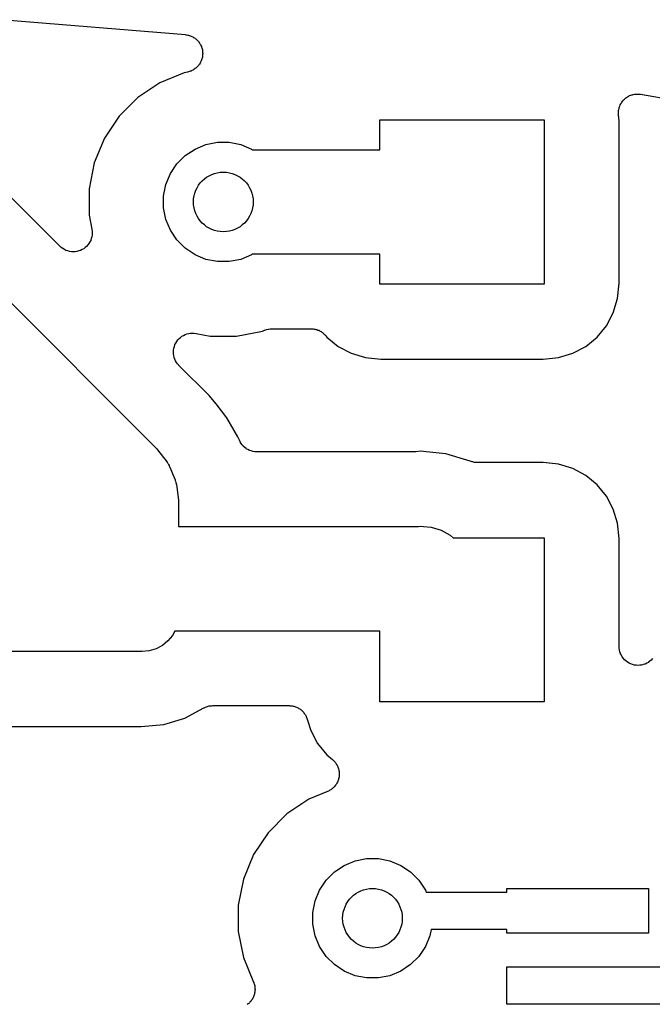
# Model space of a CAD drawing. Extents: x 59.9 to 90.6, y -72.1 to -46.5.
# Tile 21 of 24: x 78.1 to 82.4, y -53.2 to -46.6. Entities that reach past the tile are written whole.
import ezdxf

# ---------------------------------------------------------------- set-up
doc = ezdxf.new("R2010")
doc.units = 0
doc.header["$MEASUREMENT"] = 0
doc.layers.add('BLACK', color=7, linetype='CONTINUOUS')

msp = doc.modelspace()

# ---------------------------------------------------------------- linework, layer by layer
at = {"layer": 'BLACK', "linetype": 'CONTINUOUS'}
for p, q in [((78.0382, -46.5788), (79.2454, -46.679)), ((79.2454, -46.679), (79.2472, -46.6792)), ((79.2472, -46.6792), (79.2542, -46.6806)), ((79.2542, -46.6806), (79.2612, -46.6814)), ((79.2612, -46.6814), (79.2663, -46.683)), ((79.2663, -46.683), (79.2715, -46.684)), ((79.2715, -46.684), (79.2781, -46.6867)), ((79.2781, -46.6867), (79.2849, -46.6888)), ((79.2849, -46.6888), (79.2895, -46.6914)), ((79.2895, -46.6914), (79.2945, -46.6934)), ((79.2945, -46.6934), (79.3004, -46.6973)), ((79.3004, -46.6973), (79.3066, -46.7008)), ((79.3066, -46.7008), (79.3107, -46.7042)), ((79.3107, -46.7042), (79.3151, -46.7071)), ((79.3151, -46.7071), (79.3201, -46.7121)), ((79.3201, -46.7121), (79.3256, -46.7167)), ((79.3256, -46.7167), (79.3289, -46.7208)), ((79.3289, -46.7208), (79.3327, -46.7246)), ((79.3327, -46.7246), (79.3367, -46.7304)), ((79.3367, -46.7304), (79.3411, -46.736)), ((79.3411, -46.736), (79.3436, -46.7407)), ((79.3436, -46.7407), (79.3466, -46.7451)), ((79.3466, -46.7451), (79.3494, -46.7516)), ((79.3494, -46.7516), (79.3526, -46.7579)), ((79.3526, -46.7579), (79.3542, -46.763)), ((79.3542, -46.763), (79.3562, -46.7679)), ((79.3562, -46.7679), (79.3577, -46.7749)), ((79.3577, -46.7749), (79.3597, -46.7817)), ((79.3568, -46.8413), (79.3542, -46.8479)), ((79.3578, -46.8361), (79.3568, -46.8413)), ((79.3594, -46.831), (79.3578, -46.8361)), ((79.3601, -46.824), (79.3594, -46.831)), ((79.3597, -46.7817), (79.3602, -46.787)), ((79.3614, -46.817), (79.3601, -46.824)), ((79.3602, -46.787), (79.3612, -46.7922)), ((79.3612, -46.7922), (79.3613, -46.7993)), ((79.3613, -46.7993), (79.3619, -46.8064)), ((79.3619, -46.8064), (79.3614, -46.8117)), ((79.3614, -46.8117), (79.3614, -46.817)), ((79.3108, -46.9068), (79.3053, -46.9113)), ((79.3167, -46.9028), (79.3108, -46.9068)), ((79.3204, -46.899), (79.3167, -46.9028)), ((79.3245, -46.8956), (79.3204, -46.899)), ((79.329, -46.8902), (79.3245, -46.8956)), ((79.334, -46.8851), (79.329, -46.8902)), ((79.3369, -46.8806), (79.334, -46.8851)), ((79.3403, -46.8765), (79.3369, -46.8806)), ((79.3437, -46.8703), (79.3403, -46.8765)), ((79.3475, -46.8643), (79.3437, -46.8703)), ((79.3495, -46.8594), (79.3475, -46.8643)), ((79.3521, -46.8547), (79.3495, -46.8594)), ((79.3542, -46.8479), (79.3521, -46.8547)), ((79.2375, -46.9346), (79.0737, -47.0024)), ((79.2597, -46.9302), (79.2375, -46.9346)), ((79.2665, -46.9281), (79.2597, -46.9302)), ((79.2735, -46.9266), (79.2665, -46.9281)), ((79.2783, -46.9245), (79.2735, -46.9266)), ((79.2834, -46.923), (79.2783, -46.9245)), ((79.2897, -46.9196), (79.2834, -46.923)), ((79.2962, -46.9168), (79.2897, -46.9196)), ((79.3006, -46.9138), (79.2962, -46.9168)), ((79.3053, -46.9113), (79.3006, -46.9138)), ((79.0737, -47.0024), (78.9263, -47.1009)), ((78.9263, -47.1009), (78.8009, -47.2263)), ((82.1898, -47.1107), (82.1959, -47.1048)), ((82.1959, -47.1048), (82.1992, -47.1026)), ((82.1992, -47.1026), (82.2022, -47.1)), ((82.2022, -47.1), (82.2095, -47.0958)), ((82.2095, -47.0958), (82.2166, -47.0912)), ((82.2166, -47.0912), (82.2203, -47.0897)), ((82.2203, -47.0897), (82.2237, -47.0878)), ((82.2237, -47.0878), (82.2318, -47.0851)), ((82.2318, -47.0851), (82.2396, -47.0819)), ((82.2396, -47.0819), (82.2435, -47.0812)), ((82.2435, -47.0812), (82.2472, -47.0799)), ((82.2472, -47.0799), (82.2556, -47.0788)), ((82.2556, -47.0788), (82.2639, -47.0773)), ((82.2639, -47.0773), (82.2679, -47.0773)), ((82.2679, -47.0773), (82.2718, -47.0768)), ((82.2718, -47.0768), (82.2802, -47.0774)), ((82.2802, -47.0774), (82.2887, -47.0774)), ((82.2887, -47.0774), (82.2926, -47.0782)), ((82.2926, -47.0782), (82.2966, -47.0785)), ((82.2966, -47.0785), (82.6387, -47.1361)), ((82.1527, -47.1736), (82.1544, -47.1654)), ((82.1544, -47.1654), (82.156, -47.1617)), ((82.156, -47.1617), (82.157, -47.1579)), ((82.157, -47.1579), (82.1608, -47.1504)), ((82.1608, -47.1504), (82.1642, -47.1426)), ((82.1642, -47.1426), (82.1664, -47.1393)), ((82.1664, -47.1393), (82.1682, -47.1358)), ((82.1682, -47.1358), (82.1734, -47.1291)), ((82.1734, -47.1291), (82.1782, -47.1221)), ((82.1782, -47.1221), (82.181, -47.1194)), ((82.181, -47.1194), (82.1834, -47.1162)), ((82.1834, -47.1162), (82.1898, -47.1107)), ((78.4043, -48.0972), (77.5029, -47.1958)), ((78.8009, -47.2263), (78.7024, -47.3737)), ((82.1485, -47.2065), (82.1491, -47.1981)), ((82.149, -47.2104), (82.1485, -47.2065)), ((82.1489, -47.2144), (82.149, -47.2104)), ((82.1491, -47.2162), (82.1489, -47.2144)), ((82.1491, -47.1981), (82.1493, -47.1896)), ((82.153, -47.2562), (82.1491, -47.2162)), ((82.1493, -47.1896), (82.1501, -47.1857)), ((82.1501, -47.1857), (82.1504, -47.1818)), ((82.1504, -47.1818), (82.1527, -47.1736)), ((80.55, -47.45), (80.55, -47.25)), ((80.55, -47.25), (81.65, -47.25)), ((81.65, -47.25), (81.65, -48.35)), ((82.153, -48.3438), (82.153, -47.2562)), ((78.7024, -47.3737), (78.6346, -47.5375)), ((79.3105, -47.4455), (79.3833, -47.4154)), ((79.3833, -47.4154), (79.4606, -47.4)), ((79.4606, -47.4), (79.5394, -47.4)), ((79.5394, -47.4), (79.6167, -47.4154)), ((79.6167, -47.4154), (79.6895, -47.4455)), ((79.1893, -47.545), (79.245, -47.4893)), ((79.245, -47.4893), (79.3105, -47.4455)), ((79.6895, -47.4455), (79.6962, -47.45)), ((79.6962, -47.45), (80.55, -47.45)), ((77.1523, -47.5523), (79.0477, -49.4477)), ((78.6346, -47.5375), (78.6, -47.7114)), ((79.1455, -47.6105), (79.1893, -47.545)), ((79.1154, -47.6833), (79.1455, -47.6105)), ((79.1, -47.7606), (79.1154, -47.6833)), ((78.6, -47.7114), (78.6, -47.8886)), ((79.1, -47.8394), (79.1, -47.7606)), ((78.6, -47.8886), (78.6187, -47.9827)), ((79.1154, -47.9167), (79.1, -47.8394)), ((79.1455, -47.9895), (79.1154, -47.9167)), ((78.6198, -48.0211), (78.6185, -48.0334)), ((78.6187, -47.9827), (78.619, -47.984)), ((78.619, -47.984), (78.619, -47.9841)), ((78.619, -47.9841), (78.619, -47.9841)), ((78.619, -47.9841), (78.619, -47.9844)), ((78.619, -47.9844), (78.6201, -47.9967)), ((78.6211, -48.0091), (78.6198, -48.0211)), ((78.6201, -47.9967), (78.6211, -48.0088)), ((78.6211, -48.0088), (78.6211, -48.0089)), ((78.6211, -48.0089), (78.6211, -48.0091)), ((79.1893, -48.055), (79.1455, -47.9895)), ((78.5912, -48.0884), (78.5833, -48.0979)), ((78.599, -48.0791), (78.5912, -48.0884)), ((78.5991, -48.0789), (78.599, -48.0791)), ((78.5992, -48.0788), (78.5991, -48.0789)), ((78.6051, -48.068), (78.5992, -48.0788)), ((78.6109, -48.0574), (78.6051, -48.068)), ((78.611, -48.0572), (78.6109, -48.0574)), ((78.6148, -48.0452), (78.611, -48.0571)), ((78.611, -48.0571), (78.611, -48.0572)), ((78.6184, -48.0337), (78.6148, -48.0452)), ((78.6185, -48.0334), (78.6184, -48.0336)), ((78.6184, -48.0336), (78.6184, -48.0337)), ((79.245, -48.1107), (79.1893, -48.055)), ((78.4138, -48.105), (78.4043, -48.0972)), ((78.4232, -48.1128), (78.4138, -48.105)), ((78.4234, -48.1129), (78.4232, -48.1128)), ((78.4235, -48.113), (78.4234, -48.1129)), ((78.4342, -48.1187), (78.4235, -48.113)), ((78.445, -48.1245), (78.4342, -48.1187)), ((78.4452, -48.1246), (78.445, -48.1245)), ((78.4453, -48.1247), (78.4452, -48.1246)), ((78.4571, -48.1283), (78.4453, -48.1247)), ((78.4687, -48.1319), (78.4571, -48.1283)), ((78.4689, -48.1319), (78.4687, -48.1319)), ((78.469, -48.1319), (78.4689, -48.1319)), ((78.4814, -48.1332), (78.469, -48.1319)), ((78.4934, -48.1344), (78.4814, -48.1332)), ((78.4935, -48.1344), (78.4934, -48.1344)), ((78.4937, -48.1344), (78.4935, -48.1344)), ((78.506, -48.1333), (78.4937, -48.1344)), ((78.518, -48.1322), (78.506, -48.1333)), ((78.5182, -48.1321), (78.518, -48.1322)), ((78.5184, -48.1321), (78.5182, -48.1321)), ((78.5305, -48.1285), (78.5184, -48.1321)), ((78.5418, -48.1251), (78.5305, -48.1285)), ((78.542, -48.1251), (78.5418, -48.1251)), ((78.5421, -48.125), (78.542, -48.1251)), ((78.5534, -48.1191), (78.5421, -48.125)), ((78.5638, -48.1136), (78.5534, -48.1191)), ((78.5639, -48.1135), (78.5638, -48.1136)), ((78.5641, -48.1135), (78.5639, -48.1135)), ((78.5737, -48.1057), (78.5641, -48.1135)), ((78.5831, -48.0981), (78.5737, -48.1057)), ((78.5832, -48.098), (78.5831, -48.0981)), ((78.5833, -48.0979), (78.5832, -48.098)), ((79.3105, -48.1545), (79.245, -48.1107)), ((79.3833, -48.1846), (79.3105, -48.1545)), ((79.6895, -48.1545), (79.6167, -48.1846)), ((79.6962, -48.15), (79.6895, -48.1545)), ((80.55, -48.15), (79.6962, -48.15)), ((80.55, -48.35), (80.55, -48.15)), ((79.4606, -48.2), (79.3833, -48.1846)), ((79.5394, -48.2), (79.4606, -48.2)), ((79.6167, -48.1846), (79.5394, -48.2)), ((81.65, -48.35), (80.55, -48.35)), ((82.1428, -48.448), (82.153, -48.3438)), ((82.1142, -48.5423), (82.1428, -48.448)), ((82.0677, -48.6291), (82.1142, -48.5423)), ((79.2333, -48.6942), (79.2443, -48.6884)), ((79.2443, -48.6884), (79.2444, -48.6883)), ((79.2444, -48.6883), (79.2446, -48.6883)), ((79.2446, -48.6883), (79.2561, -48.6848)), ((79.2561, -48.6848), (79.268, -48.6813)), ((79.268, -48.6813), (79.2682, -48.6812)), ((79.2682, -48.6812), (79.2683, -48.6812)), ((79.2683, -48.6812), (79.2805, -48.68)), ((79.2805, -48.68), (79.2927, -48.6789)), ((79.2927, -48.6789), (79.2929, -48.6789)), ((79.2929, -48.6789), (79.293, -48.6789)), ((79.293, -48.6789), (79.3052, -48.6801)), ((79.3052, -48.6801), (79.3173, -48.6813)), ((79.3173, -48.6813), (79.4114, -48.7)), ((79.5886, -48.7), (79.7625, -48.6654)), ((79.7625, -48.6654), (79.7764, -48.6597)), ((79.7764, -48.6597), (79.7766, -48.6596)), ((79.7766, -48.6596), (79.778, -48.659)), ((79.7766, -48.6596), (79.7766, -48.6596)), ((79.7766, -48.6596), (79.7766, -48.6596)), ((79.778, -48.659), (79.7893, -48.6558)), ((79.7893, -48.6558), (79.8003, -48.6524)), ((79.8003, -48.6524), (79.8011, -48.6523)), ((79.8011, -48.6523), (79.8019, -48.6521)), ((79.8019, -48.6521), (79.8134, -48.6511)), ((79.8134, -48.6511), (79.825, -48.65)), ((79.825, -48.65), (80.0893, -48.65)), ((80.0893, -48.65), (80.0911, -48.65)), ((80.0911, -48.65), (80.0966, -48.6506)), ((80.0966, -48.6506), (80.1022, -48.6507)), ((80.1022, -48.6507), (80.1089, -48.652)), ((80.1089, -48.652), (80.1157, -48.6528)), ((80.1157, -48.6528), (80.121, -48.6545)), ((80.121, -48.6545), (80.1265, -48.6556)), ((80.1265, -48.6556), (80.1328, -48.6582)), ((80.1328, -48.6582), (80.1393, -48.6603)), ((80.1393, -48.6603), (80.1442, -48.663)), ((80.1442, -48.663), (80.1494, -48.6651)), ((80.1494, -48.6651), (80.1551, -48.6689)), ((80.1551, -48.6689), (80.1611, -48.6722)), ((80.1611, -48.6722), (80.1653, -48.6758)), ((80.1653, -48.6758), (80.17, -48.6789)), ((80.17, -48.6789), (80.1748, -48.6837)), ((80.1748, -48.6837), (80.1801, -48.6881)), ((80.1801, -48.6881), (80.1835, -48.6925)), ((82.0053, -48.7053), (82.0677, -48.6291)), ((79.1756, -48.7564), (79.1757, -48.7562)), ((79.1757, -48.7562), (79.1816, -48.7454)), ((79.1816, -48.7454), (79.1873, -48.7348)), ((79.1873, -48.7348), (79.1875, -48.7346)), ((79.1875, -48.7345), (79.1954, -48.725)), ((79.1875, -48.7346), (79.1875, -48.7345)), ((79.1954, -48.725), (79.2032, -48.7157)), ((79.2032, -48.7157), (79.2033, -48.7156)), ((79.2033, -48.7156), (79.2034, -48.7154)), ((79.2034, -48.7154), (79.213, -48.7077)), ((79.213, -48.7077), (79.2224, -48.7)), ((79.2224, -48.7), (79.2225, -48.6999)), ((79.2225, -48.6999), (79.2227, -48.6998)), ((79.2227, -48.6998), (79.2333, -48.6942)), ((79.4114, -48.7), (79.5886, -48.7)), ((80.1835, -48.6925), (80.1875, -48.6964)), ((80.1875, -48.6964), (80.1947, -48.7053)), ((80.1947, -48.7053), (80.2709, -48.7677)), ((81.9291, -48.7677), (82.0053, -48.7053)), ((79.1656, -48.8045), (79.1669, -48.7923)), ((79.1656, -48.8047), (79.1656, -48.8045)), ((79.1656, -48.8049), (79.1656, -48.8047)), ((79.1667, -48.8169), (79.1656, -48.8049)), ((79.1677, -48.8292), (79.1667, -48.8169)), ((79.1669, -48.7923), (79.1682, -48.7802)), ((79.1682, -48.7801), (79.1683, -48.7799)), ((79.1682, -48.7802), (79.1682, -48.7801)), ((79.1683, -48.7799), (79.1719, -48.7682)), ((79.1719, -48.7682), (79.1755, -48.7565)), ((79.1755, -48.7565), (79.1756, -48.7564)), ((80.2709, -48.7677), (80.3577, -48.8142)), ((80.3577, -48.8142), (80.452, -48.8428)), ((81.748, -48.8428), (81.8423, -48.8142)), ((81.8423, -48.8142), (81.9291, -48.7677)), ((79.1678, -48.8294), (79.1677, -48.8292)), ((79.1678, -48.8295), (79.1678, -48.8294)), ((79.1712, -48.8413), (79.1678, -48.8295)), ((79.1747, -48.853), (79.1712, -48.8413)), ((79.1747, -48.8532), (79.1747, -48.853)), ((79.1748, -48.8533), (79.1747, -48.8532)), ((79.1805, -48.8643), (79.1748, -48.8533)), ((79.1861, -48.875), (79.1805, -48.8643)), ((79.1862, -48.8752), (79.1861, -48.875)), ((79.1862, -48.8753), (79.1862, -48.8752)), ((79.1938, -48.8848), (79.1862, -48.8753)), ((79.2015, -48.8944), (79.1938, -48.8848)), ((80.452, -48.8428), (80.5562, -48.853)), ((80.5562, -48.853), (81.6438, -48.853)), ((81.6438, -48.853), (81.748, -48.8428)), ((79.2017, -48.8946), (79.2015, -48.8944)), ((79.2018, -48.8946), (79.2017, -48.8946)), ((79.2028, -48.8957), (79.2018, -48.8946)), ((79.2018, -48.8946), (79.2018, -48.8946)), ((79.4042, -49.0971), (79.2028, -48.8957)), ((79.4528, -49.1525), (79.4042, -49.0971)), ((79.5246, -49.2461), (79.4528, -49.1525)), ((79.5981, -49.3735), (79.5246, -49.2461)), ((79.6077, -49.3966), (79.5981, -49.3735)), ((79.6133, -49.407), (79.6077, -49.3966)), ((79.6188, -49.4175), (79.6133, -49.407)), ((79.0477, -49.4477), (79.0489, -49.4489)), ((79.0489, -49.4489), (79.0536, -49.4547)), ((79.0536, -49.4547), (79.0586, -49.4602)), ((79.0586, -49.4602), (79.1228, -49.5438)), ((79.6191, -49.418), (79.6188, -49.4175)), ((79.6194, -49.4185), (79.6191, -49.418)), ((79.6269, -49.4276), (79.6194, -49.4185)), ((79.6343, -49.4369), (79.6269, -49.4276)), ((79.6347, -49.4372), (79.6343, -49.4369)), ((79.6351, -49.4376), (79.6347, -49.4372)), ((79.6443, -49.4452), (79.6351, -49.4376)), ((79.6533, -49.4528), (79.6443, -49.4452)), ((79.6538, -49.4531), (79.6533, -49.4528)), ((79.6542, -49.4534), (79.6538, -49.4531)), ((79.6647, -49.459), (79.6542, -49.4534)), ((79.675, -49.4647), (79.6647, -49.459)), ((79.6756, -49.4649), (79.675, -49.4647)), ((79.676, -49.4652), (79.6756, -49.4649)), ((79.6873, -49.4686), (79.676, -49.4652)), ((79.6987, -49.4722), (79.6873, -49.4686)), ((79.6992, -49.4723), (79.6987, -49.4722)), ((79.6997, -49.4724), (79.6992, -49.4723)), ((79.7114, -49.4737), (79.6997, -49.4724)), ((79.7233, -49.475), (79.7114, -49.4737)), ((79.7244, -49.475), (79.7233, -49.475)), ((79.7251, -49.475), (79.7244, -49.475)), ((79.7244, -49.475), (79.7244, -49.475)), ((79.7244, -49.475), (79.7244, -49.475)), ((80.777, -49.475), (79.7251, -49.475)), ((80.7823, -49.4745), (80.777, -49.475)), ((80.7877, -49.4746), (80.7823, -49.4745)), ((80.7895, -49.4744), (80.7877, -49.4746)), ((80.825, -49.4709), (80.7895, -49.4744)), ((80.8605, -49.4744), (80.825, -49.4709)), ((80.9916, -49.4873), (80.8605, -49.4744)), ((80.8605, -49.4744), (80.8605, -49.4744)), ((79.1228, -49.5438), (79.1239, -49.5453)), ((79.1239, -49.5453), (79.1256, -49.5481)), ((81.1542, -49.5366), (80.9916, -49.4873)), ((81.1543, -49.5367), (81.1542, -49.5366)), ((81.161, -49.5388), (81.1543, -49.5367)), ((81.1674, -49.5415), (81.161, -49.5388)), ((81.1727, -49.5425), (81.1674, -49.5415)), ((81.178, -49.5442), (81.1727, -49.5425)), ((81.1849, -49.545), (81.178, -49.5442)), ((81.1917, -49.5463), (81.1849, -49.545)), ((81.1972, -49.5463), (81.1917, -49.5463)), ((81.2026, -49.547), (81.1972, -49.5463)), ((81.2044, -49.547), (81.2026, -49.547)), ((81.6438, -49.547), (81.2044, -49.547)), ((81.748, -49.5572), (81.6438, -49.547)), ((79.1256, -49.5481), (79.1277, -49.5507)), ((79.1277, -49.5507), (79.132, -49.5587)), ((79.132, -49.5587), (79.1367, -49.5665)), ((79.1367, -49.5665), (79.1378, -49.5696)), ((79.1378, -49.5696), (79.1394, -49.5726)), ((79.1394, -49.5726), (79.1766, -49.6622)), ((81.8423, -49.5858), (81.748, -49.5572)), ((81.9291, -49.6323), (81.8423, -49.5858)), ((79.1766, -49.6622), (79.1772, -49.6639)), ((79.1772, -49.6639), (79.1782, -49.6671)), ((79.1782, -49.6671), (79.1795, -49.6701)), ((79.1795, -49.6701), (79.1816, -49.679)), ((79.1816, -49.679), (79.1841, -49.6877)), ((82.0053, -49.6947), (81.9291, -49.6323)), ((79.1841, -49.6877), (79.1844, -49.691)), ((79.1844, -49.691), (79.1851, -49.6943)), ((79.1851, -49.6943), (79.1989, -49.7989)), ((82.0677, -49.7709), (82.0053, -49.6947)), ((79.1989, -49.7989), (79.1991, -49.8006)), ((79.1991, -49.8006), (79.1993, -49.808)), ((79.1993, -49.808), (79.2, -49.8154)), ((82.1142, -49.8577), (82.0677, -49.7709)), ((79.2, -49.8154), (79.2, -49.975)), ((82.1428, -49.952), (82.1142, -49.8577)), ((79.2, -49.975), (80.8078, -49.975)), ((80.8078, -49.975), (80.825, -49.9733)), ((80.825, -49.9733), (80.8422, -49.975)), ((80.8422, -49.975), (80.8422, -49.975)), ((80.8422, -49.975), (80.8936, -49.9801)), ((80.8936, -49.9801), (80.9596, -50.0001)), ((80.9596, -50.0001), (81.0204, -50.0326)), ((82.153, -50.0562), (82.1428, -49.952)), ((81.0204, -50.0326), (81.0416, -50.05)), ((81.0416, -50.05), (81.65, -50.05)), ((81.65, -50.05), (81.65, -51.15)), ((82.153, -50.7786), (82.153, -50.0562)), ((79.1589, -50.7042), (79.1286, -50.7411)), ((79.1745, -50.675), (79.1589, -50.7042)), ((80.55, -50.675), (79.1745, -50.675)), ((80.55, -51.15), (80.55, -50.675)), ((79.0495, -50.7939), (79.0038, -50.8078)), ((79.0917, -50.7714), (79.0495, -50.7939)), ((79.1286, -50.7411), (79.0917, -50.7714)), ((82.1542, -50.7907), (82.153, -50.7786)), ((82.1554, -50.803), (82.1542, -50.7907)), ((78.9562, -50.8125), (78.0438, -50.8125)), ((79.0038, -50.8078), (78.9562, -50.8125)), ((82.1554, -50.8031), (82.1554, -50.803)), ((82.1555, -50.8033), (82.1554, -50.8031)), ((82.159, -50.8149), (82.1555, -50.8033)), ((82.1625, -50.8267), (82.159, -50.8149)), ((82.1626, -50.8269), (82.1625, -50.8267)), ((82.1626, -50.827), (82.1626, -50.8269)), ((82.1683, -50.8377), (82.1626, -50.827)), ((82.1741, -50.8486), (82.1683, -50.8377)), ((82.1742, -50.8488), (82.1741, -50.8486)), ((82.1743, -50.8489), (82.1742, -50.8488)), ((82.1819, -50.8583), (82.1743, -50.8489)), ((82.1897, -50.8679), (82.1819, -50.8583)), ((82.3767, -50.8601), (82.3689, -50.8694)), ((82.1898, -50.868), (82.1897, -50.8679)), ((82.1899, -50.8681), (82.1898, -50.868)), ((82.1992, -50.8758), (82.1899, -50.8681)), ((82.2087, -50.8837), (82.1992, -50.8758)), ((82.2089, -50.8838), (82.2087, -50.8837)), ((82.209, -50.8839), (82.2089, -50.8838)), ((82.2197, -50.8897), (82.209, -50.8839)), ((82.2305, -50.8956), (82.2197, -50.8897)), ((82.2307, -50.8956), (82.2305, -50.8956)), ((82.2308, -50.8957), (82.2307, -50.8956)), ((82.2427, -50.8994), (82.2308, -50.8957)), ((82.2542, -50.903), (82.2427, -50.8994)), ((82.2543, -50.903), (82.2542, -50.903)), ((82.2545, -50.903), (82.2543, -50.903)), ((82.2667, -50.9043), (82.2545, -50.903)), ((82.2788, -50.9056), (82.2667, -50.9043)), ((82.279, -50.9056), (82.2788, -50.9056)), ((82.2791, -50.9056), (82.279, -50.9056)), ((82.2913, -50.9045), (82.2791, -50.9056)), ((82.3035, -50.9034), (82.2913, -50.9045)), ((82.3037, -50.9034), (82.3035, -50.9034)), ((82.3038, -50.9034), (82.3037, -50.9034)), ((82.3155, -50.8999), (82.3038, -50.9034)), ((82.3273, -50.8965), (82.3155, -50.8999)), ((82.3274, -50.8964), (82.3273, -50.8965)), ((82.3276, -50.8964), (82.3274, -50.8964)), ((82.3386, -50.8906), (82.3276, -50.8964)), ((82.3493, -50.8851), (82.3386, -50.8906)), ((82.3494, -50.885), (82.3493, -50.8851)), ((82.3496, -50.8849), (82.3494, -50.885)), ((82.3592, -50.8772), (82.3496, -50.8849)), ((82.3687, -50.8696), (82.3592, -50.8772)), ((82.3688, -50.8695), (82.3687, -50.8696)), ((82.3689, -50.8694), (82.3688, -50.8695)), ((79.2418, -51.2581), (79.3692, -51.19)), ((79.3692, -51.19), (79.3708, -51.1892)), ((79.3708, -51.1892), (79.3759, -51.1871)), ((79.3759, -51.1871), (79.3807, -51.1846)), ((79.3807, -51.1846), (79.3874, -51.1826)), ((79.3874, -51.1826), (79.3938, -51.18)), ((79.3938, -51.18), (79.3992, -51.179)), ((79.3992, -51.179), (79.4044, -51.1774)), ((79.4044, -51.1774), (79.4114, -51.1767)), ((79.4114, -51.1767), (79.4182, -51.1755)), ((79.4182, -51.1755), (79.4237, -51.1755)), ((79.4237, -51.1755), (79.4291, -51.175)), ((79.4291, -51.175), (79.9409, -51.175)), ((79.9409, -51.175), (79.9427, -51.175)), ((79.9427, -51.175), (79.9483, -51.1756)), ((79.9483, -51.1756), (79.954, -51.1757)), ((79.954, -51.1757), (79.9606, -51.177)), ((79.9606, -51.177), (79.9673, -51.1778)), ((79.9673, -51.1778), (79.9727, -51.1795)), ((79.9727, -51.1795), (79.9783, -51.1806)), ((79.9783, -51.1806), (79.9845, -51.1832)), ((79.9845, -51.1832), (79.9909, -51.1853)), ((79.9909, -51.1853), (79.9959, -51.188)), ((79.9959, -51.188), (80.0012, -51.1902)), ((80.0012, -51.1902), (80.0067, -51.194)), ((80.0067, -51.194), (80.0126, -51.1972)), ((80.0126, -51.1972), (80.017, -51.2009)), ((81.65, -51.15), (80.55, -51.15)), ((79.1018, -51.3006), (79.2418, -51.2581)), ((80.017, -51.2009), (80.0217, -51.204)), ((80.0217, -51.204), (80.0265, -51.2088)), ((80.0265, -51.2088), (80.0316, -51.2131)), ((80.0316, -51.2131), (80.0352, -51.2176)), ((80.0352, -51.2176), (80.0392, -51.2216)), ((80.0392, -51.2216), (80.0429, -51.2272)), ((80.0429, -51.2272), (80.0472, -51.2325)), ((80.0472, -51.2325), (80.0498, -51.2375)), ((80.0498, -51.2375), (80.053, -51.2422)), ((80.053, -51.2422), (80.0555, -51.2485)), ((80.0555, -51.2485), (80.0586, -51.2544)), ((80.0586, -51.2544), (80.0603, -51.2599)), ((80.0603, -51.2599), (80.0624, -51.2651)), ((78.05, -51.3155), (78.95, -51.3155)), ((78.95, -51.3155), (79.1018, -51.3006)), ((80.0624, -51.2651), (80.0858, -51.3423)), ((80.0858, -51.3423), (80.1323, -51.4291)), ((80.1323, -51.4291), (80.1947, -51.5053)), ((80.1947, -51.5053), (80.231, -51.535)), ((80.231, -51.535), (80.2323, -51.5361)), ((80.2323, -51.5361), (80.2365, -51.5404)), ((80.2365, -51.5404), (80.241, -51.5442)), ((80.241, -51.5442), (80.2451, -51.5492)), ((80.2451, -51.5492), (80.2496, -51.5539)), ((80.2496, -51.5539), (80.2529, -51.5589)), ((80.2529, -51.5589), (80.2566, -51.5635)), ((80.2566, -51.5635), (80.2596, -51.5692)), ((80.2596, -51.5692), (80.2631, -51.5747)), ((80.2631, -51.5747), (80.2653, -51.5802)), ((80.2653, -51.5802), (80.2681, -51.5854)), ((80.2681, -51.5854), (80.2699, -51.5917)), ((80.2699, -51.5917), (80.2724, -51.5977)), ((80.2724, -51.5977), (80.2734, -51.6035)), ((80.2749, -51.6585), (80.273, -51.6647)), ((80.2734, -51.6035), (80.2751, -51.6092)), ((80.2755, -51.6526), (80.2749, -51.6585)), ((80.2751, -51.6092), (80.2757, -51.6157)), ((80.2767, -51.6468), (80.2755, -51.6526)), ((80.2757, -51.6157), (80.2769, -51.6221)), ((80.2774, -51.6338), (80.2767, -51.6403)), ((80.2767, -51.6403), (80.2767, -51.6468)), ((80.2769, -51.6221), (80.2769, -51.628)), ((80.2769, -51.628), (80.2774, -51.6338)), ((80.2401, -51.7231), (80.235, -51.7273)), ((80.2438, -51.7186), (80.2401, -51.7231)), ((80.248, -51.7144), (80.2438, -51.7186)), ((80.2517, -51.709), (80.248, -51.7144)), ((80.2558, -51.704), (80.2517, -51.709)), ((80.2586, -51.6988), (80.2558, -51.704)), ((80.2619, -51.6939), (80.2586, -51.6988)), ((80.2645, -51.6879), (80.2619, -51.6939)), ((80.2676, -51.6822), (80.2645, -51.6879)), ((80.2693, -51.6765), (80.2676, -51.6822)), ((80.2716, -51.6711), (80.2693, -51.6765)), ((80.273, -51.6647), (80.2716, -51.6711)), ((80.199, -51.7505), (80.0737, -51.8024)), ((80.2042, -51.7477), (80.199, -51.7505)), ((80.2097, -51.7455), (80.2042, -51.7477)), ((80.2151, -51.7419), (80.2097, -51.7455)), ((80.2209, -51.7388), (80.2151, -51.7419)), ((80.2255, -51.7351), (80.2209, -51.7388)), ((80.2304, -51.7318), (80.2255, -51.7351)), ((80.235, -51.7273), (80.2304, -51.7318)), ((80.0737, -51.8024), (79.9263, -51.9009)), ((79.9263, -51.9009), (79.8009, -52.0263)), ((79.8009, -52.0263), (79.7024, -52.1737)), ((79.7024, -52.1737), (79.6346, -52.3375)), ((80.245, -52.2893), (80.3105, -52.2455)), ((80.3105, -52.2455), (80.3833, -52.2154)), ((80.3833, -52.2154), (80.4606, -52.2)), ((80.4606, -52.2), (80.5394, -52.2)), ((80.5394, -52.2), (80.6167, -52.2154)), ((80.6167, -52.2154), (80.6895, -52.2455)), ((80.6895, -52.2455), (80.755, -52.2893)), ((80.1893, -52.345), (80.245, -52.2893)), ((80.755, -52.2893), (80.8107, -52.345)), ((79.6346, -52.3375), (79.6, -52.5114)), ((80.1455, -52.4105), (80.1893, -52.345)), ((80.8107, -52.345), (80.8545, -52.4105)), ((80.1154, -52.4833), (80.1455, -52.4105)), ((80.8545, -52.4105), (80.8605, -52.425)), ((80.8605, -52.425), (81.4, -52.425)), ((81.4, -52.425), (81.4, -52.4)), ((81.4, -52.4), (82.35, -52.4)), ((82.35, -52.4), (82.35, -52.7)), ((79.6, -52.5114), (79.6, -52.6886)), ((80.1, -52.5606), (80.1154, -52.4833)), ((80.1, -52.6394), (80.1, -52.5606)), ((80.1154, -52.7167), (80.1, -52.6394)), ((79.6, -52.6886), (79.6346, -52.8625)), ((80.8929, -52.675), (80.8846, -52.7167)), ((81.4, -52.675), (80.8929, -52.675)), ((81.4, -52.7), (81.4, -52.675)), ((82.35, -52.7), (81.4, -52.7)), ((80.1455, -52.7895), (80.1154, -52.7167)), ((80.8846, -52.7167), (80.8545, -52.7895)), ((80.1893, -52.855), (80.1455, -52.7895)), ((80.8545, -52.7895), (80.8107, -52.855)), ((79.6346, -52.8625), (79.7028, -53.0273)), ((80.245, -52.9107), (80.1893, -52.855)), ((80.3105, -52.9545), (80.245, -52.9107)), ((80.755, -52.9107), (80.6895, -52.9545)), ((80.8107, -52.855), (80.755, -52.9107)), ((80.3833, -52.9846), (80.3105, -52.9545)), ((80.6895, -52.9545), (80.6167, -52.9846)), ((81.4, -52.925), (84.28, -52.925)), ((81.4, -53.175), (81.4, -52.925)), ((79.7028, -53.0273), (79.7035, -53.0289)), ((79.7035, -53.0289), (79.7051, -53.0344)), ((79.7051, -53.0344), (79.7072, -53.0397)), ((79.7072, -53.0397), (79.7085, -53.0463)), ((80.4606, -53), (80.3833, -52.9846)), ((80.5394, -53), (80.4606, -53)), ((80.6167, -52.9846), (80.5394, -53)), ((79.708, -53.1075), (79.7069, -53.1131)), ((79.7098, -53.102), (79.708, -53.1075)), ((79.7085, -53.0463), (79.7104, -53.0527)), ((79.7105, -53.0954), (79.7098, -53.102)), ((79.7104, -53.0527), (79.7109, -53.0584)), ((79.7118, -53.0889), (79.7105, -53.0954)), ((79.7109, -53.0584), (79.7119, -53.0641)), ((79.7119, -53.0831), (79.7118, -53.0889)), ((79.7119, -53.0641), (79.7119, -53.0708)), ((79.7119, -53.0708), (79.7125, -53.0774)), ((79.7125, -53.0774), (79.7119, -53.0831)), ((79.666, -53.1741), (79.6604, -53.1778)), ((79.67, -53.17), (79.666, -53.1741)), ((79.6745, -53.1664), (79.67, -53.17)), ((79.6788, -53.1613), (79.6745, -53.1664)), ((79.6835, -53.1566), (79.6788, -53.1613)), ((79.6867, -53.1518), (79.6835, -53.1566)), ((79.6904, -53.1474), (79.6867, -53.1518)), ((79.6936, -53.1416), (79.6904, -53.1474)), ((79.6973, -53.136), (79.6936, -53.1416)), ((79.6996, -53.1307), (79.6973, -53.136)), ((79.7023, -53.1257), (79.6996, -53.1307)), ((79.7043, -53.1193), (79.7023, -53.1257)), ((79.7069, -53.1131), (79.7043, -53.1193)), ((84.3589, -53.175), (81.4, -53.175))]:
    msp.add_line(p, q, dxfattribs=at)
at = {"layer": 'BLACK'}
for centre in [(79.5, -47.8), (80.5, -52.6)]:
    msp.add_circle(centre, 0.2, dxfattribs=at)

doc.saveas('drawing.dxf')
